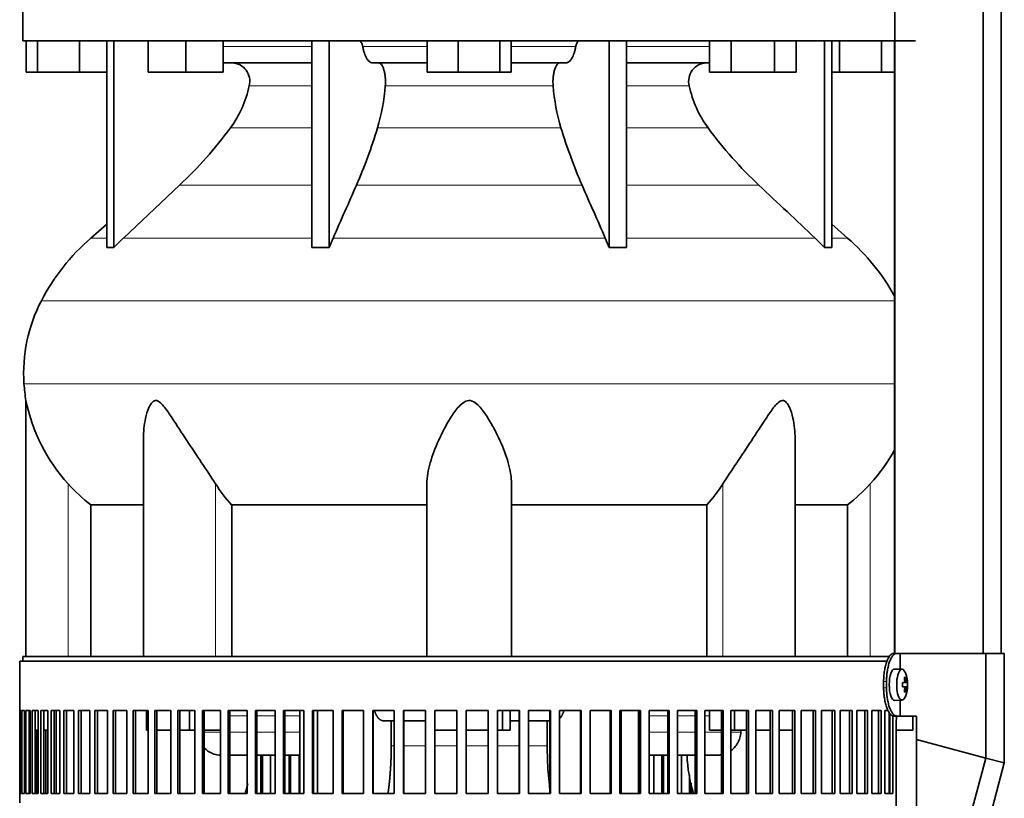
# Model space of a CAD drawing. Header units: millimetres. Extents: x 424 to 1298, y -2735 to 1993.
# Tile 17 of 24: x 921 to 1236, y -348 to -100. Entities that reach past the tile are written whole.
import ezdxf

# ---------------------------------------------------------------- set-up
doc = ezdxf.new("R2010")
doc.units = ezdxf.units.MM
for name, color, linetype in [('M5X8_UNI7687', 7, 'Continuous'), ('MID_344-7', 7, 'Continuous'), ('VSI344-454_FILTR', 7, 'Continuous'), ('VSI344-454_SUPPO', 7, 'Continuous'), ('VSI344-454_TERMI', 7, 'Continuous'), ('VSI344_DIFFUSORE', 7, 'Continuous')]:
    doc.layers.add(name, color=color, linetype=linetype)

# ---------------------------------------------------------------- blocks, each defined once
blk = doc.blocks.new('SE3')
at = {"layer": 'M5X8_UNI7687', "color": 7, "linetype": 'Continuous', "lineweight": 35}
for p, q in [((1203.14, -307.12), (1200.79, -307.05)), ((1204.29, -309.71), (1203.88, -310.02)), ((1204.66, -311.34), (1203.26, -311.46)), ((1203.26, -311.39), (1203.84, -311.34)), ((1204.86, -311.35), (1203.26, -311.47)), ((1204.86, -312.74), (1203.26, -312.62)), ((1203.26, -312.63), (1204.66, -312.76)), ((1203.84, -312.76), (1203.26, -312.7)), ((1204.29, -314.38), (1203.88, -314.08)), ((1200.79, -317.05), (1203.14, -316.98))]:
    blk.add_line(p, q, dxfattribs=at)
at = {"layer": 'M5X8_UNI7687', "color": 4, "linetype": 'Continuous', "lineweight": 9}
for p, q in [((1204, -310.88), (1204.49, -310.84)), ((1203.26, -311.39), (1203.83, -311.34)), ((1203.83, -312.76), (1203.26, -312.7)), ((1204.49, -313.26), (1204, -313.21))]:
    blk.add_line(p, q, dxfattribs=at)
at = {"layer": 'M5X8_UNI7687', "color": 7, "linetype": 'Continuous', "lineweight": 35}
for centre, radius, start, end in [((1194.94, -312.05), 10, 337.7946, 22.2054), ((1195.26, -312.05), 9.62, 355.8727, 4.1273)]:
    blk.add_arc(centre, radius, start, end, dxfattribs=at)
for centre, major_axis, ratio, start_param, end_param in [((1200.77, -312.05), (0, -5), 0.34202, 3.141593, 6.283185), ((1203.12, -312.05), (0, -4.93), 0.34202, 2.444185, 6.283185), ((1197.02, -315.11), (7.67, 5.19), 0.199978, 0.212267, 0.361959), ((1195.01, -312.05), (0, 10), 0.906308, 4.833518, 4.948078), ((1194.9, -312.05), (0, 10), 0.965926, 4.833518, 4.948078), ((1194.96, -312.2), (9.97, 0.82), 0.029809, 0.468971, 0.583531), ((1198.07, -312.05), (0, -9.26), 0.562348, 1.49595, 1.645642), ((1194.96, -311.89), (9.97, -0.82), 0.029809, -0.583531, -0.468971), ((1195.01, -312.05), (0, -10), 0.906308, 1.335108, 1.449667), ((1194.9, -312.05), (0, -10), 0.965926, 1.335108, 1.449667), ((1194.96, -312.2), (9.97, 0.82), 0.029809, 0.112154, 0.226713), ((1194.96, -311.89), (9.97, -0.82), 0.029809, -0.226713, -0.112154), ((1200.77, -312.05), (0, -5), 0.34202, 0, 0.010116), ((1203.12, -312.05), (0, -4.93), 0.34202, 0, 0.697408), ((1197.02, -308.98), (7.67, -5.19), 0.199978, -0.361959, -0.212267)]:
    blk.add_ellipse(centre, major_axis=major_axis, ratio=ratio, start_param=start_param, end_param=end_param, dxfattribs=at)
for points in [[(1203.83, -311.34), (1203.84, -311.34), (1203.86, -311.33), (1203.88, -311.33), (1203.9, -311.31), (1203.92, -311.3), (1203.93, -311.28), (1203.95, -311.25), (1203.96, -311.22), (1203.98, -311.19), (1203.99, -311.15), (1204, -311.11), (1204, -311.07), (1204.01, -311.03), (1204.01, -310.98), (1204.01, -310.94), (1204.01, -310.89), (1204.01, -310.86), (1204, -310.84)], [(1204.49, -310.84), (1204.49, -310.86), (1204.5, -310.89), (1204.5, -310.94), (1204.51, -310.98), (1204.52, -311.03), (1204.53, -311.07), (1204.54, -311.11), (1204.55, -311.15), (1204.56, -311.19), (1204.58, -311.22), (1204.59, -311.25), (1204.6, -311.28), (1204.61, -311.3), (1204.62, -311.31), (1204.64, -311.33), (1204.65, -311.33), (1204.66, -311.34), (1204.66, -311.34)], [(1204, -313.26), (1204.01, -313.24), (1204.01, -313.2), (1204.01, -313.16), (1204.01, -313.11), (1204.01, -313.07), (1204, -313.02), (1204, -312.98), (1203.99, -312.94), (1203.98, -312.9), (1203.96, -312.87), (1203.95, -312.84), (1203.93, -312.82), (1203.92, -312.8), (1203.9, -312.78), (1203.88, -312.77), (1203.86, -312.76), (1203.84, -312.76), (1203.83, -312.76)], [(1204.66, -312.76), (1204.66, -312.76), (1204.65, -312.76), (1204.64, -312.77), (1204.62, -312.78), (1204.61, -312.8), (1204.6, -312.82), (1204.59, -312.84), (1204.58, -312.87), (1204.56, -312.9), (1204.55, -312.94), (1204.54, -312.98), (1204.53, -313.02), (1204.52, -313.07), (1204.51, -313.11), (1204.5, -313.16), (1204.5, -313.2), (1204.49, -313.24), (1204.49, -313.26)]]:
    blk.add_open_spline(points, degree=3, dxfattribs=at)
at = {"layer": 'MID_344-7', "color": 7, "linetype": 'Continuous', "lineweight": 35}
for p, q in [((1200.85, 1199.95), (1200.85, -302.05)), ((1228.99, -302.05), (1228.99, 1199.95)), ((1234.78, -302.05), (1234.78, 1199.95)), ((1200.78, -106.55), (1200.78, -302.05))]:
    blk.add_line(p, q, dxfattribs=at)
at = {"layer": 'VSI344-454_FILTR', "color": 7, "linetype": 'Continuous', "lineweight": 35}
for p, q in [((921.48, -304.55), (1198.45, -304.55)), ((921.48, -304.55), (921.48, -320.3)), ((921.49, -320.3), (921.48, -320.3)), ((921.49, -346.8), (921.49, -320.3)), ((921.54, -346.8), (921.54, -320.3)), ((921.54, -320.3), (921.91, -320.3)), ((921.91, -346.8), (921.91, -320.3)), ((922.17, -346.8), (922.17, -320.3)), ((922.17, -320.3), (923.02, -320.3)), ((923.02, -346.8), (923.02, -320.3)), ((923.49, -346.8), (923.49, -320.3)), ((923.49, -320.3), (924.83, -320.3)), ((924.47, -346.8), (924.47, -320.3)), ((924.83, -346.8), (924.83, -320.3)), ((925.5, -346.8), (925.5, -320.3)), ((925.5, -320.3), (927.33, -320.3)), ((926.47, -346.8), (926.47, -320.3)), ((927.33, -346.8), (927.33, -320.3)), ((928.2, -346.8), (928.2, -320.3)), ((928.2, -320.3), (930.49, -320.3)), ((929.14, -346.8), (929.14, -320.3)), ((930.49, -346.8), (930.49, -320.3)), ((931.56, -346.8), (931.56, -320.3)), ((931.56, -320.3), (934.31, -320.3)), ((932.48, -346.8), (932.48, -320.3)), ((934.31, -346.8), (934.31, -320.3)), ((935.57, -346.8), (935.57, -320.3)), ((935.57, -320.3), (938.76, -320.3)), ((936.46, -346.8), (936.46, -320.3)), ((938.76, -346.8), (938.76, -320.3)), ((940.21, -346.8), (940.21, -320.3)), ((940.21, -320.3), (943.83, -320.3)), ((941.06, -346.8), (941.06, -320.3)), ((943.83, -346.8), (943.83, -320.3)), ((945.45, -346.8), (945.45, -320.3)), ((945.45, -320.3), (949.49, -320.3)), ((946.27, -346.8), (946.27, -320.3)), ((949.49, -346.8), (949.49, -320.3)), ((951.28, -346.8), (951.28, -320.3)), ((951.28, -320.3), (955.71, -320.3)), ((952.06, -346.8), (952.06, -320.3)), ((955.71, -346.8), (955.71, -320.3)), ((957.67, -346.8), (957.67, -320.3)), ((957.67, -320.3), (962.46, -320.3)), ((958.4, -346.8), (958.4, -320.3)), ((962.46, -346.8), (962.46, -320.3)), ((964.57, -320.3), (969.72, -320.3)), ((964.57, -346.8), (964.57, -320.3)), ((965.26, -346.8), (965.26, -320.3)), ((969.72, -346.8), (969.72, -320.3)), ((971.97, -320.3), (977.44, -320.3)), ((971.97, -346.8), (971.97, -320.3)), ((972.6, -346.8), (972.6, -320.3)), ((977.44, -346.8), (977.44, -320.3)), ((979.82, -320.3), (985.58, -320.3)), ((979.82, -346.8), (979.82, -320.3)), ((980.39, -346.8), (980.39, -320.3)), ((985.58, -346.8), (985.58, -320.3)), ((988.08, -320.3), (994.11, -320.3)), ((988.08, -346.8), (988.08, -320.3)), ((988.6, -346.8), (988.6, -320.3)), ((994.11, -346.8), (994.11, -320.3)), ((996.72, -320.3), (1002.99, -320.3)), ((996.72, -346.8), (996.72, -320.3)), ((997.18, -346.8), (997.18, -320.3)), ((1002.99, -346.8), (1002.99, -320.3)), ((1005.69, -320.3), (1012.17, -320.3)), ((1005.69, -346.8), (1005.69, -320.3)), ((1006.08, -346.8), (1006.08, -320.3)), ((1012.17, -346.8), (1012.17, -320.3)), ((1014.95, -320.3), (1021.6, -320.3)), ((1014.95, -346.8), (1014.95, -320.3)), ((1015.28, -346.8), (1015.28, -320.3)), ((1021.6, -346.8), (1021.6, -320.3)), ((1024.46, -320.3), (1031.25, -320.3)), ((1024.46, -346.8), (1024.46, -320.3)), ((1024.72, -346.8), (1024.72, -320.3)), ((1031.25, -346.8), (1031.25, -320.3)), ((1034.16, -320.3), (1041.06, -320.3)), ((1034.16, -346.8), (1034.16, -320.3)), ((1034.35, -346.8), (1034.35, -320.3)), ((1041.06, -346.8), (1041.06, -320.3)), ((1044.01, -320.3), (1050.99, -320.3)), ((1044.01, -346.8), (1044.01, -320.3)), ((1044.13, -346.8), (1044.13, -320.3)), ((1050.99, -346.8), (1050.99, -320.3)), ((1053.96, -320.3), (1060.99, -320.3)), ((1053.96, -346.8), (1053.96, -320.3)), ((1054.02, -346.8), (1054.02, -320.3)), ((1060.99, -346.8), (1060.99, -320.3)), ((1063.97, -320.3), (1071, -320.3)), ((1063.97, -346.8), (1063.97, -320.3)), ((1070.99, -346.8), (1070.99, -320.3)), ((1071, -346.8), (1071, -320.3)), ((1073.98, -320.3), (1080.99, -320.3)), ((1073.98, -346.8), (1073.98, -320.3)), ((1080.9, -346.8), (1080.9, -320.3)), ((1080.99, -346.8), (1080.99, -320.3)), ((1083.95, -320.3), (1090.9, -320.3)), ((1083.95, -346.8), (1083.95, -320.3)), ((1090.74, -346.8), (1090.74, -320.3)), ((1090.9, -346.8), (1090.9, -320.3)), ((1093.83, -320.3), (1100.68, -320.3)), ((1093.83, -346.8), (1093.83, -320.3)), ((1100.46, -346.8), (1100.46, -320.3)), ((1100.68, -346.8), (1100.68, -320.3)), ((1103.56, -320.3), (1110.29, -320.3)), ((1103.56, -346.8), (1103.56, -320.3)), ((1110, -346.8), (1110, -320.3)), ((1110.29, -346.8), (1110.29, -320.3)), ((1113.11, -320.3), (1119.68, -320.3)), ((1113.11, -346.8), (1113.11, -320.3)), ((1119.32, -346.8), (1119.32, -320.3)), ((1119.68, -346.8), (1119.68, -320.3)), ((1122.42, -320.3), (1128.8, -320.3)), ((1122.42, -346.8), (1122.42, -320.3)), ((1128.38, -346.8), (1128.38, -320.3)), ((1128.8, -346.8), (1128.8, -320.3)), ((1131.46, -320.3), (1137.61, -320.3)), ((1131.46, -346.8), (1131.46, -320.3)), ((1137.12, -346.8), (1137.12, -320.3)), ((1137.61, -346.8), (1137.61, -320.3)), ((1140.17, -320.3), (1146.07, -320.3)), ((1140.17, -346.8), (1140.17, -320.3)), ((1145.52, -346.8), (1145.52, -320.3)), ((1146.07, -346.8), (1146.07, -320.3)), ((1148.51, -320.3), (1154.13, -320.3)), ((1148.51, -346.8), (1148.51, -320.3)), ((1153.53, -346.8), (1153.53, -320.3)), ((1154.13, -346.8), (1154.13, -320.3)), ((1156.44, -320.3), (1161.75, -320.3)), ((1156.44, -346.8), (1156.44, -320.3)), ((1161.1, -346.8), (1161.1, -320.3)), ((1161.75, -346.8), (1161.75, -320.3)), ((1163.94, -320.3), (1168.91, -320.3)), ((1163.94, -346.8), (1163.94, -320.3)), ((1168.2, -346.8), (1168.2, -320.3)), ((1168.91, -346.8), (1168.91, -320.3)), ((1170.94, -320.3), (1175.56, -320.3)), ((1170.94, -346.8), (1170.94, -320.3)), ((1174.8, -346.8), (1174.8, -320.3)), ((1175.56, -346.8), (1175.56, -320.3)), ((1177.44, -320.3), (1181.67, -320.3)), ((1177.44, -346.8), (1177.44, -320.3)), ((1180.87, -346.8), (1180.87, -320.3)), ((1181.67, -346.8), (1181.67, -320.3)), ((1183.38, -320.3), (1187.21, -320.3)), ((1183.38, -346.8), (1183.38, -320.3)), ((1186.37, -346.8), (1186.37, -320.3)), ((1187.21, -346.8), (1187.21, -320.3)), ((1188.75, -320.3), (1192.16, -320.3)), ((1188.75, -346.8), (1188.75, -320.3)), ((1191.28, -346.8), (1191.28, -320.3)), ((1192.16, -346.8), (1192.16, -320.3)), ((1193.51, -320.3), (1196.49, -320.3)), ((1193.51, -346.8), (1193.51, -320.3)), ((1195.58, -346.8), (1195.58, -320.3)), ((1196.49, -346.8), (1196.49, -320.3)), ((1197.65, -320.3), (1198.7, -320.3)), ((1197.65, -346.8), (1197.65, -320.3)), ((1199.24, -346.8), (1199.24, -321.23)), ((1200.17, -346.8), (1200.17, -321.95)), ((924.83, -346.8), (924.83, -326.55)), ((926.97, -346.8), (926.97, -326.55)), ((929.78, -346.8), (929.78, -326.55)), ((1201.27, -595.55), (1201.27, -324.55)), ((998.51, -346.8), (998.51, -334.55)), ((999, -346.8), (999, -334.55)), ((1001.59, -346.8), (1001.59, -334.55)), ((1007.54, -346.8), (1007.54, -334.55)), ((1007.97, -346.8), (1007.97, -334.55)), ((1010.65, -346.8), (1010.65, -334.55)), ((1123.88, -346.8), (1123.88, -334.55)), ((1126.52, -346.8), (1126.52, -334.55)), ((1126.98, -346.8), (1126.98, -334.55)), ((1132.79, -346.8), (1132.79, -334.55)), ((1135.34, -346.8), (1135.34, -340.78)), ((1135.86, -346.8), (1135.86, -343.53)), ((921.49, -346.8), (921.48, -346.8)), ((921.48, -346.8), (921.48, -349.8)), ((921.54, -346.8), (921.91, -346.8)), ((922.17, -346.8), (923.02, -346.8)), ((923.49, -346.8), (924.83, -346.8)), ((925.5, -346.8), (927.33, -346.8)), ((928.2, -346.8), (930.49, -346.8)), ((931.56, -346.8), (934.31, -346.8)), ((935.57, -346.8), (938.76, -346.8)), ((940.21, -346.8), (943.83, -346.8)), ((945.45, -346.8), (949.49, -346.8)), ((951.28, -346.8), (955.71, -346.8)), ((957.67, -346.8), (962.46, -346.8)), ((964.57, -346.8), (969.72, -346.8)), ((971.97, -346.8), (977.44, -346.8)), ((979.82, -346.8), (985.58, -346.8)), ((988.08, -346.8), (994.11, -346.8)), ((996.72, -346.8), (1002.99, -346.8)), ((1005.69, -346.8), (1012.17, -346.8)), ((1014.95, -346.8), (1021.6, -346.8)), ((1024.46, -346.8), (1031.25, -346.8)), ((1034.16, -346.8), (1041.06, -346.8)), ((1044.01, -346.8), (1050.99, -346.8)), ((1053.96, -346.8), (1060.99, -346.8)), ((1063.97, -346.8), (1071, -346.8)), ((1073.98, -346.8), (1080.99, -346.8)), ((1083.95, -346.8), (1090.9, -346.8)), ((1093.83, -346.8), (1100.68, -346.8)), ((1103.56, -346.8), (1110.29, -346.8)), ((1113.11, -346.8), (1119.68, -346.8)), ((1122.42, -346.8), (1128.8, -346.8)), ((1131.46, -346.8), (1137.61, -346.8)), ((1140.17, -346.8), (1146.07, -346.8)), ((1148.51, -346.8), (1154.13, -346.8)), ((1156.44, -346.8), (1161.75, -346.8)), ((1163.94, -346.8), (1168.91, -346.8)), ((1170.94, -346.8), (1175.56, -346.8)), ((1177.44, -346.8), (1181.67, -346.8)), ((1183.38, -346.8), (1187.21, -346.8)), ((1188.75, -346.8), (1192.16, -346.8)), ((1193.51, -346.8), (1196.49, -346.8)), ((1197.65, -346.8), (1200.17, -346.8))]:
    blk.add_line(p, q, dxfattribs=at)
blk.add_open_spline([(1201.27, -324.55), (1201.27, -324.47), (1201.27, -324.33), (1201.27, -324.11), (1201.28, -323.89), (1201.29, -323.68), (1201.3, -323.47), (1201.32, -323.26), (1201.34, -323.05), (1201.36, -322.84), (1201.4, -322.48), (1201.44, -322.21), (1201.48, -322)], degree=3, knots=[0, 0, 0, 0, 0.027983, 0.0557899, 0.0834734, 0.1110867, 0.1386835, 0.1663177, 0.1940428, 0.2219119, 0.2499772, 0.3401037, 0.3401037, 0.3401037, 0.3401037], dxfattribs=at)
at = {"layer": 'VSI344-454_SUPPO', "color": 7, "linetype": 'Continuous', "lineweight": 35}
for p, q in [((922.48, -304.55), (922.48, -303.05)), ((922.48, -303.05), (1199.25, -303.05)), ((933.14, -346.8), (933.14, -320.3)), ((961.92, -326.55), (961.92, -320.3)), ((975.68, -326.55), (975.68, -320.3)), ((1010.91, -346.8), (1010.91, -320.3)), ((1016.51, -346.8), (1016.51, -320.3)), ((1075.6, -326.55), (1075.6, -320.3)), ((1078, -326.55), (1078, -320.3)), ((1113.45, -346.8), (1113.45, -320.3)), ((1119.05, -346.8), (1119.05, -320.3)), ((1141.69, -326.55), (1141.69, -320.3)), ((1149.64, -326.55), (1149.64, -320.3)), ((1041.06, -323.55), (1037.4, -323.55)), ((1040.09, -331.55), (1040.09, -323.55)), ((1050.99, -323.55), (1044.13, -323.55)), ((1080.9, -323.55), (1078, -323.55)), ((1090.74, -323.55), (1083.95, -323.55)), ((1089.88, -331.55), (1089.88, -323.55)), ((1198.99, -346.8), (1198.99, -320.86)), ((1206.63, -326.55), (1206.63, -322.05)), ((924.47, -326.55), (924.83, -326.55)), ((926.47, -326.55), (927.33, -326.55)), ((929.14, -326.55), (930.49, -326.55)), ((961.92, -326.55), (962.46, -326.55)), ((965.26, -326.55), (969.72, -326.55)), ((972.6, -326.55), (975.68, -326.55)), ((975.68, -326.55), (977.44, -326.55)), ((980.39, -326.55), (985.58, -326.55)), ((1054.02, -326.55), (1060.99, -326.55)), ((1063.97, -326.55), (1070.99, -326.55)), ((1073.98, -326.55), (1075.6, -326.55)), ((1075.6, -326.55), (1078, -326.55)), ((1141.69, -326.55), (1145.52, -326.55)), ((1148.51, -326.55), (1149.64, -326.55)), ((1149.64, -326.55), (1153.53, -326.55)), ((1151.76, -326.55), (1151.71, -327.24)), ((1156.44, -326.55), (1161.1, -326.55)), ((1163.94, -326.55), (1168.2, -326.55)), ((1198.99, -326.55), (1199.24, -326.55)), ((1201.27, -326.55), (1206.63, -326.55)), ((988.6, -334.55), (994.11, -334.55)), ((997.18, -334.55), (1002.99, -334.55)), ((1006.08, -334.55), (1010.91, -334.55)), ((1119.05, -334.55), (1119.32, -334.55)), ((1122.42, -334.55), (1128.38, -334.55)), ((1131.46, -334.55), (1137.12, -334.55)), ((1140.17, -334.55), (1144.34, -334.55))]:
    blk.add_line(p, q, dxfattribs=at)
at = {"layer": 'VSI344-454_SUPPO', "color": 4, "linetype": 'Continuous', "lineweight": 9}
for p, q in [((994.11, -322.02), (988.6, -322.02)), ((1002.99, -322.02), (997.18, -322.02)), ((1010.91, -322.02), (1006.08, -322.02)), ((1119.32, -322.02), (1119.05, -322.02)), ((1128.38, -322.02), (1122.42, -322.02)), ((1137.12, -322.02), (1131.46, -322.02)), ((1141.69, -322.02), (1140.17, -322.02)), ((980.39, -327.24), (985.58, -327.24)), ((988.6, -327.24), (994.11, -327.24)), ((997.18, -327.24), (1002.99, -327.24)), ((1006.08, -327.24), (1010.91, -327.24)), ((1119.05, -327.24), (1119.32, -327.24)), ((1122.42, -327.24), (1128.38, -327.24)), ((1131.46, -327.24), (1137.12, -327.24)), ((1140.17, -327.24), (1145.52, -327.24)), ((1148.51, -327.24), (1151.71, -327.24)), ((1040.09, -331.55), (1041.06, -331.55)), ((1044.13, -331.55), (1050.99, -331.55)), ((1054.02, -331.55), (1060.99, -331.55)), ((1063.97, -331.55), (1070.99, -331.55)), ((1073.98, -331.55), (1080.9, -331.55)), ((1083.95, -331.55), (1089.88, -331.55))]:
    blk.add_line(p, q, dxfattribs=at)
at = {"layer": 'VSI344-454_SUPPO', "color": 7, "linetype": 'Continuous', "lineweight": 35}
for centre, radius, start, end in [((1185.88, -332.4), 51.42, 182.4022, 196.313), ((943.89, -332.29), 51.62, 343.6471, 347.3787)]:
    blk.add_arc(centre, radius, start, end, dxfattribs=at)
for points, degree, knots in [([(1034.75, -320.3), (1034.75, -320.31), (1034.78, -320.39), (1034.83, -320.56), (1034.91, -320.79), (1035, -321.01), (1035.09, -321.22), (1035.19, -321.46), (1035.31, -321.71), (1035.46, -321.98), (1035.61, -322.24), (1035.77, -322.48), (1035.95, -322.71), (1036.13, -322.91), (1036.32, -323.1), (1036.52, -323.25), (1036.73, -323.38), (1036.95, -323.47), (1037.17, -323.54), (1037.33, -323.54), (1037.4, -323.55)], 3, [0.3484291, 0.3484291, 0.3484291, 0.3484291, 0.3502935, 0.3759894, 0.4017757, 0.4276525, 0.4536199, 0.4796779, 0.5164483, 0.5544168, 0.5935835, 0.6339485, 0.6755117, 0.7182732, 0.7622329, 0.8073906, 0.8537464, 0.9013, 0.9500512, 1, 1, 1, 1]), ([(1093.83, -322.92), (1093.83, -322.92), (1093.87, -322.88), (1093.93, -322.81), (1094.02, -322.7), (1094.11, -322.59), (1094.19, -322.48), (1094.28, -322.36), (1094.36, -322.24), (1094.43, -322.11), (1094.51, -321.98), (1094.58, -321.85), (1094.65, -321.71), (1094.72, -321.57), (1094.82, -321.35), (1094.96, -321.03), (1095.09, -320.68), (1095.17, -320.45), (1095.19, -320.38)], 3, [0.278994, 0.278994, 0.278994, 0.278994, 0.281711, 0.30324, 0.3244693, 0.3453991, 0.3660293, 0.3863599, 0.4063909, 0.4261223, 0.4455542, 0.4646864, 0.4835192, 0.5020524, 0.5202861, 0.5697227, 0.6188322, 0.6436574, 0.6436574, 0.6436574, 0.6436574]), ([(1148.52, -333.15), (1148.92, -332.85), (1149.74, -332.1), (1150.74, -330.69), (1151.46, -329.01), (1151.62, -327.83), (1151.71, -327.24)], 3, [0.6618207, 0.6618207, 0.6618207, 0.6618207, 0.7370741, 0.8280903, 0.9157328, 1, 1, 1, 1]), ([(980.33, -332.13), (980.34, -332.14), (980.55, -332.37), (981, -332.81), (981.75, -333.39), (982.58, -333.86), (983.83, -334.37), (984.87, -334.54), (985.58, -334.54)], 3, [0.2627974, 0.2627974, 0.2627974, 0.2627974, 0.2631364, 0.3099596, 0.3576304, 0.4061488, 0.4555148, 0.5652048, 0.5652048, 0.5652048, 0.5652048]), ([(1039.06, -346.84), (1039.25, -345.51), (1039.4, -344.15), (1039.74, -341.08), (1039.92, -337.91), (1040.09, -334.75), (1040.09, -331.55)], 2, [0.6946638, 0.6946638, 0.6946638, 0.75, 0.75, 0.875, 0.875, 1, 1, 1]), ([(1090.73, -345.55), (1090.68, -345.09), (1090.46, -343.24), (1090.16, -339.97), (1089.92, -335.75), (1089.89, -332.94), (1089.88, -331.55)], 3, [0.7211557, 0.7211557, 0.7211557, 0.7211557, 0.7499879, 0.8349442, 0.9182801, 1, 1, 1, 1])]:
    blk.add_open_spline(points, degree=degree, knots=knots, dxfattribs=at)
blk.add_open_spline([(1144.22, -334.54), (1144.66, -334.55), (1145.1, -334.52), (1145.54, -334.44)], degree=3, dxfattribs=at)
at = {"layer": 'VSI344-454_TERMI', "color": 7, "linetype": 'Continuous', "lineweight": 35}
for p, q in [((1200.5, -302.05), (1201.42, -302.05)), ((1201.42, -302.05), (1202.59, -302.05)), ((1202.59, -302.05), (1229.86, -302.05)), ((1202.59, -307.1), (1202.59, -302.05)), ((1229.86, -302.05), (1235.79, -302.05)), ((1229.86, -335.46), (1229.86, -302.05)), ((1235.79, -337.05), (1235.79, -302.05)), ((1197.27, -311.05), (1197.27, -313.05)), ((1198.19, -311.05), (1198.19, -313.05)), ((1202.59, -322.05), (1202.59, -316.99)), ((1201.42, -322.05), (1200.5, -322.05)), ((1201.42, -322.05), (1202.59, -322.05)), ((1202.59, -322.05), (1207.77, -322.05)), ((1207.77, -329.54), (1207.77, -322.05)), ((1207.77, -329.54), (1229.86, -335.46)), ((1207.77, -413.58), (1207.77, -329.54)), ((1229.86, -335.46), (1208.85, -413.87)), ((1229.86, -335.46), (1235.79, -337.05)), ((1235.79, -337.05), (1214.78, -415.46))]:
    blk.add_line(p, q, dxfattribs=at)
at = {"layer": 'VSI344-454_TERMI', "color": 4, "linetype": 'Continuous', "lineweight": 9}
for p, q in [((1197.27, -311.05), (1198.19, -311.05)), ((1198.19, -313.05), (1197.27, -313.05))]:
    blk.add_line(p, q, dxfattribs=at)
at = {"layer": 'VSI344-454_TERMI', "color": 7, "linetype": 'Continuous', "lineweight": 35}
for points, knots in [([(1197.27, -311.05), (1197.27, -310.95), (1197.27, -310.75), (1197.28, -310.45), (1197.29, -310.16), (1197.3, -309.87), (1197.31, -309.58), (1197.34, -309.29), (1197.36, -309), (1197.39, -308.71), (1197.42, -308.43), (1197.45, -308.15), (1197.49, -307.87), (1197.56, -307.41), (1197.67, -306.79), (1197.85, -306.03), (1198.05, -305.32), (1198.27, -304.66), (1198.51, -304.06), (1198.77, -303.54), (1199.05, -303.08), (1199.3, -302.75), (1199.52, -302.51), (1199.72, -302.34), (1199.91, -302.21), (1200.11, -302.12), (1200.3, -302.06), (1200.43, -302.05), (1200.5, -302.05)], [0, 0, 0, 0, 0.021051, 0.042002, 0.062876, 0.083693, 0.104478, 0.125254, 0.146042, 0.166866, 0.187748, 0.208712, 0.229779, 0.250971, 0.313214, 0.375619, 0.438632, 0.501394, 0.564154, 0.627126, 0.689277, 0.751393, 0.793158, 0.834556, 0.875762, 0.916954, 0.958308, 1, 1, 1, 1]), ([(1201.42, -302.05), (1201.39, -302.05), (1201.32, -302.05), (1201.23, -302.06), (1201.13, -302.09), (1201.03, -302.12), (1200.93, -302.16), (1200.83, -302.21), (1200.74, -302.28), (1200.64, -302.35), (1200.54, -302.43), (1200.45, -302.52), (1200.35, -302.61), (1200.19, -302.79), (1199.97, -303.08), (1199.7, -303.54), (1199.44, -304.06), (1199.19, -304.66), (1198.97, -305.32), (1198.77, -306.03), (1198.6, -306.79), (1198.47, -307.5), (1198.37, -308.14), (1198.31, -308.71), (1198.26, -309.29), (1198.22, -309.87), (1198.2, -310.45), (1198.19, -310.85), (1198.19, -311.05)], [0, 0, 0, 0, 0.020905, 0.041705, 0.062421, 0.083075, 0.103688, 0.124284, 0.144884, 0.165511, 0.186186, 0.206932, 0.227771, 0.248723, 0.310801, 0.372931, 0.435895, 0.498659, 0.561404, 0.62443, 0.686816, 0.749074, 0.79132, 0.833156, 0.874759, 0.916313, 0.958, 1, 1, 1, 1]), ([(1200.5, -322.05), (1200.46, -322.05), (1200.4, -322.04), (1200.3, -322.03), (1200.2, -322.01), (1200.11, -321.97), (1200.01, -321.93), (1199.91, -321.88), (1199.81, -321.82), (1199.72, -321.75), (1199.62, -321.67), (1199.52, -321.58), (1199.43, -321.48), (1199.27, -321.3), (1199.05, -321.01), (1198.77, -320.56), (1198.51, -320.03), (1198.27, -319.44), (1198.05, -318.78), (1197.85, -318.07), (1197.67, -317.31), (1197.55, -316.6), (1197.45, -315.95), (1197.39, -315.38), (1197.33, -314.81), (1197.3, -314.23), (1197.27, -313.64), (1197.27, -313.25), (1197.27, -313.05)], [0, 0, 0, 0, 0.0209, 0.041695, 0.062405, 0.083053, 0.103661, 0.12425, 0.144843, 0.165462, 0.18613, 0.206867, 0.227697, 0.24864, 0.310747, 0.372907, 0.43587, 0.498639, 0.561388, 0.624414, 0.686801, 0.749062, 0.791311, 0.833148, 0.874754, 0.91631, 0.957998, 1, 1, 1, 1]), ([(1198.19, -313.05), (1198.19, -313.15), (1198.19, -313.34), (1198.2, -313.64), (1198.21, -313.93), (1198.22, -314.23), (1198.24, -314.52), (1198.26, -314.81), (1198.28, -315.09), (1198.31, -315.38), (1198.34, -315.66), (1198.38, -315.95), (1198.41, -316.23), (1198.48, -316.68), (1198.6, -317.31), (1198.77, -318.07), (1198.97, -318.78), (1199.19, -319.44), (1199.44, -320.03), (1199.7, -320.56), (1199.97, -321.01), (1200.22, -321.34), (1200.45, -321.58), (1200.64, -321.75), (1200.83, -321.88), (1201.03, -321.98), (1201.23, -322.04), (1201.36, -322.04), (1201.42, -322.05)], [0, 0, 0, 0, 0.021051, 0.042001, 0.062873, 0.08369, 0.104474, 0.125249, 0.146036, 0.166859, 0.18774, 0.208703, 0.229768, 0.250959, 0.313199, 0.375603, 0.438616, 0.501374, 0.564129, 0.627102, 0.689223, 0.75131, 0.793093, 0.834507, 0.875728, 0.916932, 0.958298, 1, 1, 1, 1])]:
    blk.add_open_spline(points, degree=3, knots=knots, dxfattribs=at)
at = {"layer": 'VSI344_DIFFUSORE', "color": 7, "linetype": 'Continuous', "lineweight": 35}
for p, q in [((922.48, -93.05), (922.48, -106.55)), ((922.48, -106.55), (1207.48, -106.55)), ((923.6, -116.55), (923.6, -106.55)), ((927.19, -116.55), (927.19, -106.55)), ((940.57, -116.55), (940.57, -106.55)), ((949.27, -172.51), (949.27, -106.55)), ((951.57, -172.51), (951.57, -106.55)), ((962.47, -116.55), (962.47, -106.55)), ((974.47, -116.55), (974.47, -106.55)), ((986.47, -116.55), (986.47, -106.55)), ((1014.76, -172.51), (1014.76, -106.55)), ((1020.3, -172.51), (1020.3, -106.55)), ((1051.6, -116.55), (1051.6, -106.55)), ((1061.4, -116.55), (1061.4, -106.55)), ((1074.78, -116.55), (1074.78, -106.55)), ((1078.37, -116.55), (1078.37, -106.55)), ((1109.66, -172.51), (1109.66, -106.55)), ((1115.21, -172.51), (1115.21, -106.55)), ((1141.64, -116.55), (1141.64, -106.55)), ((1148.56, -116.55), (1148.56, -106.55)), ((1162.42, -116.55), (1162.42, -106.55)), ((1169.35, -116.55), (1169.35, -106.55)), ((1178.4, -172.51), (1178.4, -106.55)), ((1180.69, -172.51), (1180.69, -106.55)), ((1183.19, -116.55), (1183.19, -106.55)), ((1196.57, -116.55), (1196.57, -106.55)), ((1014.76, -113.55), (986.47, -113.55)), ((1051.6, -113.55), (1034.1, -113.55)), ((1095.87, -113.55), (1078.37, -113.55)), ((1141.64, -113.55), (1115.21, -113.55)), ((927.19, -116.55), (923.6, -116.55)), ((940.57, -116.55), (927.19, -116.55)), ((949.27, -116.55), (940.57, -116.55)), ((974.47, -116.55), (962.47, -116.55)), ((986.47, -116.55), (974.47, -116.55)), ((1061.4, -116.55), (1051.6, -116.55)), ((1074.78, -116.55), (1061.4, -116.55)), ((1078.37, -116.55), (1074.78, -116.55)), ((1148.56, -116.55), (1141.64, -116.55)), ((1162.42, -116.55), (1148.56, -116.55)), ((1169.35, -116.55), (1162.42, -116.55)), ((1183.19, -116.55), (1180.69, -116.55)), ((1196.57, -116.55), (1183.19, -116.55)), ((1200.78, -116.55), (1196.57, -116.55)), ((972.49, -152.64), (954.57, -169.5)), ((949.27, -165.08), (944.19, -169.5)), ((1185.78, -169.5), (1180.69, -165.08)), ((1020.3, -172.51), (1021.54, -169.5)), ((1175.4, -169.5), (1178.4, -172.51)), ((1014.76, -172.51), (1020.3, -172.51)), ((1178.4, -172.51), (1180.69, -172.51)), ((923.48, -221.33), (923.48, -303.05)), ((960.97, -233.55), (960.97, -303.05)), ((1168.99, -303.05), (1168.99, -233.54)), ((1051.48, -303.05), (1051.48, -247.94)), ((1078.48, -303.05), (1078.48, -247.94)), ((944.24, -254.67), (960.97, -254.67)), ((944.24, -303.05), (944.24, -254.67)), ((989.15, -254.67), (1051.48, -254.67)), ((989.15, -303.05), (989.15, -254.67)), ((1078.48, -254.67), (1140.82, -254.67)), ((1140.82, -254.67), (1140.82, -303.05)), ((1168.99, -254.67), (1185.73, -254.67)), ((1185.73, -254.67), (1185.73, -303.05))]:
    blk.add_line(p, q, dxfattribs=at)
at = {"layer": 'VSI344_DIFFUSORE', "color": 4, "linetype": 'Continuous', "lineweight": 9}
for p, q in [((986.47, -108.33), (1014.76, -108.33)), ((1030.97, -108.33), (1051.6, -108.33)), ((1078.37, -108.33), (1099, -108.33)), ((1115.21, -108.33), (1141.64, -108.33)), ((1014.76, -120.88), (994.76, -120.88)), ((1091.77, -120.88), (1038.19, -120.88)), ((1135.21, -120.88), (1115.21, -120.88)), ((988.74, -134.35), (1014.76, -134.35)), ((1035.7, -134.35), (1094.27, -134.35)), ((1115.21, -134.35), (1141.22, -134.35)), ((972.49, -152.64), (1014.76, -152.64)), ((1028.97, -152.64), (1101, -152.64)), ((1115.21, -152.64), (1157.47, -152.64)), ((949.27, -169.5), (944.19, -169.5)), ((954.57, -169.5), (1014.76, -169.5)), ((1021.54, -169.5), (1108.42, -169.5)), ((1115.21, -169.5), (1175.4, -169.5)), ((1180.69, -169.5), (1185.78, -169.5)), ((928.41, -189.49), (1200.78, -189.49)), ((1200.78, -216.04), (922.85, -216.04)), ((936.98, -303.05), (936.98, -247.94)), ((984.02, -303.05), (984.02, -247.94)), ((1145.95, -303.05), (1145.95, -247.94)), ((1192.98, -303.05), (1192.98, -247.94))]:
    blk.add_line(p, q, dxfattribs=at)
at = {"layer": 'VSI344_DIFFUSORE', "color": 7, "linetype": 'Continuous', "lineweight": 35}
for centre, radius, start, end in [((989.03, -119.44), 5.9, 345.894, 86.92), ((1140.93, -119.44), 5.9, 93.08, 194.106), ((960.83, -113.8), 34.66, 323.6456, 348.2168), ((971.42, -115.49), 66.99, 343.65, 355.3858), ((1158.54, -115.49), 66.99, 184.6142, 196.35), ((1169.14, -113.8), 34.66, 191.7832, 216.3544), ((878.16, -52.47), 137.6, 313.2799, 323.4819), ((875.36, -85.73), 167.55, 336.4617, 343.1307), ((1254.61, -85.73), 167.55, 196.8693, 203.5383), ((1251.81, -52.47), 137.6, 216.5181, 226.7201), ((989.15, -221.22), 68.53, 131, 152.418), ((999.58, -217.34), 65.69, 133.2547, 136.96), ((1043.09, -198.22), 71.37, 21.1174, 23.731), ((1140.81, -221.22), 68.53, 28.9585, 49), ((950.42, -190.88), 18.4, 86.4236, 93.5764), ((1112.44, -279.64), 107.17, 88.518, 91.482), ((972.66, -212.61), 49.92, 152.418, 183.9452), ((976.23, -212.36), 53.5, 183.9452, 189.6558), ((978.06, -210.38), 55.66, 191.3531, 222.4473), ((1151.91, -210.38), 55.66, 317.5527, 331.4608), ((976.84, -212.26), 53.5, 221.8382, 232.4484), ((1024.05, -222.75), 47.3, 212.1799, 222.4416), ((1105.91, -222.75), 47.3, 317.5584, 327.8201), ((1153.12, -212.26), 53.5, 307.5516, 318.1618)]:
    blk.add_arc(centre, radius, start, end, dxfattribs=at)
for points, knots in [([(1029.9, -106.55), (1029.96, -106.55), (1030.02, -106.56), (1030.13, -106.6), (1030.18, -106.63), (1030.34, -106.75), (1030.44, -106.87), (1030.63, -107.19), (1030.72, -107.38), (1030.83, -107.71), (1030.86, -107.83), (1030.92, -108.07), (1030.95, -108.2), (1030.97, -108.33)], [0, 0, 0, 0, 0.125, 0.125, 0.25, 0.25, 0.5, 0.5, 0.75, 0.75, 0.875, 0.875, 1, 1, 1, 1]), ([(1100.06, -106.55), (1100.01, -106.55), (1099.95, -106.56), (1099.84, -106.6), (1099.79, -106.63), (1099.63, -106.75), (1099.52, -106.87), (1099.33, -107.19), (1099.25, -107.38), (1099.14, -107.71), (1099.11, -107.83), (1099.05, -108.07), (1099.02, -108.2), (1099, -108.33)], [0, 0, 0, 0, 0.125, 0.125, 0.25, 0.25, 0.5, 0.5, 0.75, 0.75, 0.875, 0.875, 1, 1, 1, 1]), ([(1034.1, -113.55), (1033.93, -113.55), (1033.77, -113.52), (1033.45, -113.4), (1033.29, -113.31), (1032.98, -113.07), (1032.82, -112.92), (1032.52, -112.56), (1032.38, -112.36), (1031.96, -111.67), (1031.72, -111.11), (1031.4, -110.15), (1031.3, -109.8), (1031.12, -109.09), (1031.04, -108.72), (1030.97, -108.33)], [0, 0, 0, 0, 0.125, 0.125, 0.25, 0.25, 0.375, 0.375, 0.5, 0.5, 0.75, 0.75, 0.875, 0.875, 1, 1, 1, 1]), ([(1095.87, -113.55), (1096.03, -113.55), (1096.2, -113.52), (1096.52, -113.4), (1096.68, -113.31), (1096.99, -113.07), (1097.14, -112.92), (1097.44, -112.56), (1097.59, -112.36), (1098, -111.67), (1098.25, -111.11), (1098.57, -110.15), (1098.67, -109.8), (1098.85, -109.09), (1098.93, -108.72), (1099, -108.33)], [0, 0, 0, 0, 0.125, 0.125, 0.25, 0.25, 0.375, 0.375, 0.5, 0.5, 0.75, 0.75, 0.875, 0.875, 1, 1, 1, 1]), ([(1035.95, -113.55), (1036.12, -113.55), (1036.3, -113.6), (1036.63, -113.8), (1036.79, -113.94), (1037.1, -114.34), (1037.25, -114.58), (1037.52, -115.14), (1037.64, -115.46), (1037.85, -116.16), (1037.95, -116.54), (1038.1, -117.35), (1038.15, -117.77), (1038.23, -118.65), (1038.25, -119.1), (1038.25, -119.99), (1038.23, -120.45), (1038.19, -120.88)], [0, 0, 0, 0, 0.125, 0.125, 0.25, 0.25, 0.375, 0.375, 0.5, 0.5, 0.625, 0.625, 0.75, 0.75, 0.875, 0.875, 1, 1, 1, 1]), ([(1094.02, -113.55), (1093.84, -113.55), (1093.67, -113.6), (1093.34, -113.8), (1093.18, -113.94), (1092.86, -114.34), (1092.72, -114.58), (1092.45, -115.14), (1092.33, -115.46), (1092.11, -116.16), (1092.02, -116.54), (1091.87, -117.35), (1091.81, -117.77), (1091.74, -118.65), (1091.72, -119.1), (1091.72, -119.99), (1091.74, -120.45), (1091.77, -120.88)], [0, 0, 0, 0, 0.125, 0.125, 0.25, 0.25, 0.375, 0.375, 0.5, 0.5, 0.625, 0.625, 0.75, 0.75, 0.875, 0.875, 1, 1, 1, 1]), ([(984.02, -247.94), (982.65, -245.78), (981.14, -243.54), (978, -238.88), (976.4, -236.48), (973.25, -231.71), (971.71, -229.3), (969.35, -225.75), (968.56, -224.57), (967.3, -222.97), (966.86, -222.46), (965.91, -221.62), (965.37, -221.31), (964.36, -221.36), (963.92, -221.71), (963.24, -222.58), (962.97, -223.09), (962.26, -224.71), (961.93, -225.87), (961.2, -229.17), (960.97, -231.38), (960.97, -233.55)], [0, 0, 0, 0, 0.125, 0.125, 0.25, 0.25, 0.375, 0.375, 0.4375, 0.4375, 0.46875, 0.46875, 0.5, 0.5, 0.53125, 0.53125, 0.5625, 0.5625, 0.625, 0.625, 0.7389823, 0.7389823, 0.7389823, 0.7389823]), ([(1078.48, -247.94), (1078.48, -245.78), (1078.08, -243.54), (1076.77, -238.88), (1075.86, -236.48), (1073.69, -231.71), (1072.44, -229.3), (1070.21, -225.75), (1069.41, -224.57), (1068, -222.97), (1067.5, -222.46), (1066.32, -221.62), (1065.62, -221.31), (1064.17, -221.36), (1063.49, -221.71), (1062.34, -222.58), (1061.85, -223.09), (1060.46, -224.71), (1059.68, -225.87), (1057.48, -229.38), (1056.23, -231.8), (1054.08, -236.57), (1053.19, -238.91), (1051.89, -243.51), (1051.48, -245.79), (1051.48, -247.94)], [0, 0, 0, 0, 0.125, 0.125, 0.25, 0.25, 0.375, 0.375, 0.4375, 0.4375, 0.46875, 0.46875, 0.5, 0.5, 0.53125, 0.53125, 0.5625, 0.5625, 0.625, 0.625, 0.75, 0.75, 0.875, 0.875, 1, 1, 1, 1]), ([(1168.99, -233.54), (1168.99, -231.34), (1168.77, -229.12), (1168.01, -225.75), (1167.67, -224.57), (1166.94, -222.97), (1166.66, -222.46), (1165.95, -221.62), (1165.49, -221.31), (1164.46, -221.36), (1163.93, -221.71), (1163, -222.58), (1162.57, -223.09), (1161.32, -224.71), (1160.54, -225.87), (1158.21, -229.38), (1156.65, -231.8), (1153.51, -236.57), (1151.94, -238.91), (1148.84, -243.51), (1147.31, -245.79), (1145.95, -247.94)], [0.2596572, 0.2596572, 0.2596572, 0.2596572, 0.375, 0.375, 0.4375, 0.4375, 0.46875, 0.46875, 0.5, 0.5, 0.53125, 0.53125, 0.5625, 0.5625, 0.625, 0.625, 0.75, 0.75, 0.875, 0.875, 1, 1, 1, 1])]:
    blk.add_open_spline(points, degree=3, knots=knots, dxfattribs=at)
for points in [[(1021.54, -169.5), (1024.02, -163.88), (1026.49, -158.26), (1028.97, -152.64)], [(1108.42, -169.5), (1105.95, -163.88), (1103.47, -158.26), (1101, -152.64)], [(1157.47, -152.64), (1163.45, -158.26), (1169.42, -163.88), (1175.4, -169.5)]]:
    blk.add_open_spline(points, degree=3, dxfattribs=at)

msp = doc.modelspace()

# ---------------------------------------------------------------- block references
msp.add_blockref('SE3', (0, 0))

doc.saveas('drawing.dxf')
